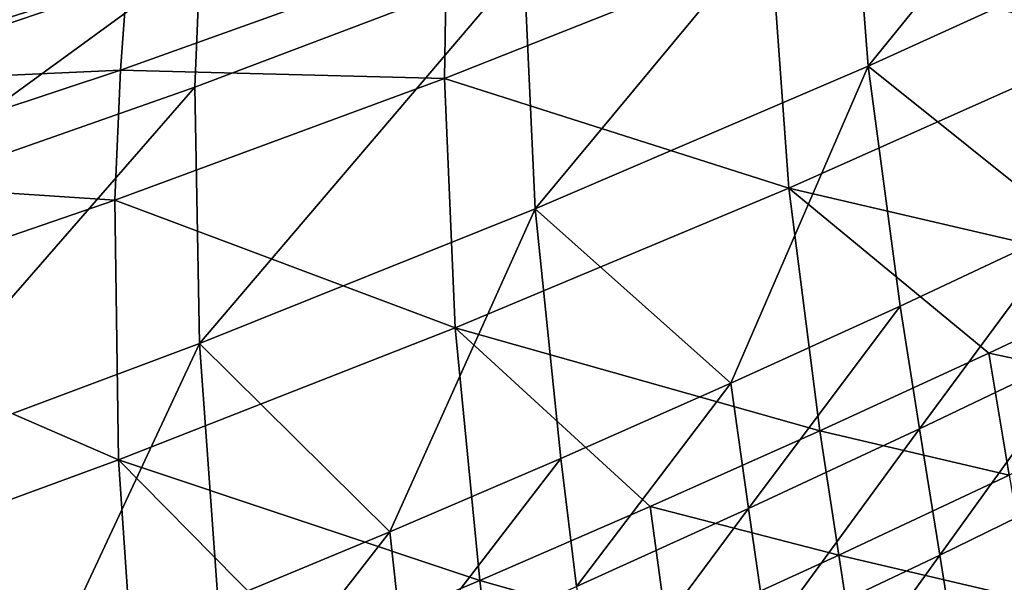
# Model space of a CAD drawing. Header units: metres. Extents: x -1 to 1402, y -1402 to 1.
# Tile 229 of 256: x 826 to 862, y -1184 to -1164. Entities that reach past the tile are written whole.
import ezdxf

# ---------------------------------------------------------------- set-up
doc = ezdxf.new("R2010")
doc.units = ezdxf.units.M

msp = doc.modelspace()

# ---------------------------------------------------------------- linework, layer by layer
at = {"layer": 'None0'}
for points in [[(868.235046, -1151.450195, -423.075348), (856.341797, -1156.611694, -423.02655), (857.010742, -1165.296387, -366.753967)], [(868.235046, -1151.450195, -423.075348), (857.010742, -1165.296387, -366.753967), (869.142212, -1159.777222, -366.817993)], [(853.451233, -1160.97876, -423.498535), (865.377319, -1155.926025, -423.526886), (866.252136, -1164.362549, -367.24292)], [(856.341797, -1156.611694, -423.02655), (844.346985, -1161.483154, -422.976624), (844.769714, -1170.531616, -366.688629)], [(856.341797, -1156.611694, -423.02655), (844.769714, -1170.531616, -366.688629), (857.010742, -1165.296387, -366.753967)], [(832.566223, -1158.041626, -470.851196), (820.408264, -1165.424561, -451.085907), (832.449341, -1161.327881, -451.126434)], [(832.566223, -1158.041626, -470.851196), (820.602844, -1161.968506, -471.066742), (820.408264, -1165.424561, -451.085907)], [(869.142212, -1159.777222, -366.817993), (857.010742, -1165.296387, -366.753967), (864.382446, -1171.202637, -310.62326)], [(829.521423, -1165.435669, -451.633575), (829.769714, -1162.113403, -471.387878), (841.502136, -1161.144531, -451.65155)], [(841.502136, -1161.144531, -451.65155), (841.428223, -1165.744873, -423.469818), (829.521423, -1165.435669, -451.633575)], [(853.451233, -1160.97876, -423.498535), (841.428223, -1165.744873, -423.469818), (841.502136, -1161.144531, -451.65155)], [(841.428223, -1165.744873, -423.469818), (853.451233, -1160.97876, -423.498535), (854.089478, -1169.776245, -367.193695)], [(853.451233, -1160.97876, -423.498535), (866.252136, -1164.362549, -367.24292), (854.089478, -1169.776245, -367.193695)], [(832.449341, -1161.327881, -451.126434), (820.078064, -1170.345581, -422.87381), (832.256958, -1166.061768, -422.92569)], [(832.449341, -1161.327881, -451.126434), (820.408264, -1165.424561, -451.085907), (820.078064, -1170.345581, -422.87381)], [(844.346985, -1161.483154, -422.976624), (832.449341, -1161.327881, -451.126434), (832.256958, -1166.061768, -422.92569)], [(832.425232, -1175.479858, -366.62204), (844.346985, -1161.483154, -422.976624), (832.256958, -1166.061768, -422.92569)], [(844.346985, -1161.483154, -422.976624), (832.425232, -1175.479858, -366.62204), (844.769714, -1170.531616, -366.688629)], [(817.653442, -1165.98291, -471.624268), (829.769714, -1162.113403, -471.387878), (829.521423, -1165.435669, -451.633575)], [(829.769714, -1162.113403, -471.387878), (817.653442, -1165.98291, -471.624268), (824.552368, -1163.506226, -473.135162)], [(866.252136, -1164.362549, -367.24292), (867.62677, -1172.921143, -311.094269), (854.089478, -1169.776245, -367.193695)], [(817.459229, -1169.433716, -451.615326), (817.653442, -1165.98291, -471.624268), (829.521423, -1165.435669, -451.633575)], [(829.521423, -1165.435669, -451.633575), (829.314209, -1170.22168, -423.440704), (817.459229, -1169.433716, -451.615326)], [(841.428223, -1165.744873, -423.469818), (829.314209, -1170.22168, -423.440704), (829.521423, -1165.435669, -451.633575)], [(857.010742, -1165.296387, -366.753967), (844.769714, -1170.531616, -366.688629), (851.961365, -1176.939331, -310.549194)], [(851.961365, -1176.939331, -310.549194), (858.186707, -1174.105469, -310.586426), (857.010742, -1165.296387, -366.753967)], [(857.010742, -1165.296387, -366.753967), (858.186707, -1174.105469, -310.586426), (864.382446, -1171.202637, -310.62326)], [(829.314209, -1170.22168, -423.440704), (841.428223, -1165.744873, -423.469818), (841.821655, -1174.909302, -367.143921)], [(841.428223, -1165.744873, -423.469818), (854.089478, -1169.776245, -367.193695), (841.821655, -1174.909302, -367.143921)], [(832.256958, -1166.061768, -422.92569), (820.078064, -1170.345581, -422.87381), (819.983276, -1180.138062, -366.554321)], [(819.983276, -1180.138062, -366.554321), (832.425232, -1175.479858, -366.62204), (832.256958, -1166.061768, -422.92569)], [(829.314209, -1170.22168, -423.440704), (817.115112, -1174.406494, -423.411255), (817.459229, -1169.433716, -451.615326)], [(854.089478, -1169.776245, -367.193695), (855.236084, -1178.693359, -311.03421), (841.821655, -1174.909302, -367.143921)], [(867.62677, -1172.921143, -311.094269), (861.446106, -1175.841187, -311.064331), (854.089478, -1169.776245, -367.193695)], [(854.089478, -1169.776245, -367.193695), (861.446106, -1175.841187, -311.064331), (855.236084, -1178.693359, -311.03421)], [(817.115112, -1174.406494, -423.411255), (829.314209, -1170.22168, -423.440704), (829.454285, -1179.758179, -367.093689)], [(829.314209, -1170.22168, -423.440704), (841.821655, -1174.909302, -367.143921), (829.454285, -1179.758179, -367.093689)], [(844.769714, -1170.531616, -366.688629), (832.425232, -1175.479858, -366.62204), (839.4245, -1182.398315, -310.473724)], [(839.4245, -1182.398315, -310.473724), (845.707092, -1179.703735, -310.511627), (844.769714, -1170.531616, -366.688629)], [(844.769714, -1170.531616, -366.688629), (845.707092, -1179.703735, -310.511627), (851.961365, -1176.939331, -310.549194)], [(864.382446, -1171.202637, -310.62326), (858.186707, -1174.105469, -310.586426), (858.893372, -1178.623901, -282.550934)], [(858.893372, -1178.623901, -282.550934), (865.147949, -1175.631592, -282.588837), (864.382446, -1171.202637, -310.62326)], [(861.446106, -1175.841187, -311.064331), (867.62677, -1172.921143, -311.094269), (868.432983, -1177.312988, -283.07605)], [(858.186707, -1174.105469, -310.586426), (851.961365, -1176.939331, -310.549194), (852.60791, -1181.548462, -282.512695)], [(858.186707, -1174.105469, -310.586426), (852.60791, -1181.548462, -282.512695), (858.893372, -1178.623901, -282.550934)], [(817.115112, -1174.406494, -423.411255), (829.454285, -1179.758179, -367.093689), (816.993042, -1184.319336, -367.043091)], [(829.454285, -1179.758179, -367.093689), (841.821655, -1174.909302, -367.143921), (842.730896, -1184.192505, -310.973511)], [(841.821655, -1174.909302, -367.143921), (848.997498, -1181.477417, -311.003937), (842.730896, -1184.192505, -310.973511)], [(855.236084, -1178.693359, -311.03421), (848.997498, -1181.477417, -311.003937), (841.821655, -1174.909302, -367.143921)], [(826.777344, -1187.575928, -310.396973), (832.425232, -1175.479858, -366.62204), (819.983276, -1180.138062, -366.554321)], [(826.777344, -1187.575928, -310.396973), (833.11438, -1185.022583, -310.435516), (832.425232, -1175.479858, -366.62204)], [(832.425232, -1175.479858, -366.62204), (833.11438, -1185.022583, -310.435516), (839.4245, -1182.398315, -310.473724)], [(859.640808, -1183.254517, -254.551147), (865.147949, -1175.631592, -282.588837), (858.893372, -1178.623901, -282.550934)], [(865.147949, -1175.631592, -282.588837), (859.640808, -1183.254517, -254.551147), (865.956238, -1180.171997, -254.589203)], [(861.446106, -1175.841187, -311.064331), (862.195007, -1180.322388, -283.045258), (855.236084, -1178.693359, -311.03421)], [(862.195007, -1180.322388, -283.045258), (861.446106, -1175.841187, -311.064331), (868.432983, -1177.312988, -283.07605)], [(851.961365, -1176.939331, -310.549194), (845.707092, -1179.703735, -310.511627), (846.292358, -1184.404663, -282.47406)], [(851.961365, -1176.939331, -310.549194), (846.292358, -1184.404663, -282.47406), (852.60791, -1181.548462, -282.512695)], [(858.893372, -1178.623901, -282.550934), (852.60791, -1181.548462, -282.512695), (853.293396, -1186.270264, -254.512711)], [(853.293396, -1186.270264, -254.512711), (859.640808, -1183.254517, -254.551147), (858.893372, -1178.623901, -282.550934)], [(855.236084, -1178.693359, -311.03421), (855.926514, -1183.265015, -283.014252), (848.997498, -1181.477417, -311.003937)], [(855.236084, -1178.693359, -311.03421), (862.195007, -1180.322388, -283.045258), (855.926514, -1183.265015, -283.014252)], [(839.947205, -1187.191895, -282.435089), (845.707092, -1179.703735, -310.511627), (839.4245, -1182.398315, -310.473724)], [(845.707092, -1179.703735, -310.511627), (839.947205, -1187.191895, -282.435089), (846.292358, -1184.404663, -282.47406)], [(829.454285, -1179.758179, -367.093689), (830.116333, -1189.414185, -310.912292), (816.993042, -1184.319336, -367.043091)], [(842.730896, -1184.192505, -310.973511), (836.436951, -1186.838257, -310.942963), (829.454285, -1179.758179, -367.093689)], [(836.436951, -1186.838257, -310.942963), (830.116333, -1189.414185, -310.912292), (829.454285, -1179.758179, -367.093689)], [(820.414063, -1190.057983, -310.358124), (826.777344, -1187.575928, -310.396973), (819.983276, -1180.138062, -366.554321)], [(862.195007, -1180.322388, -283.045258), (862.984558, -1184.915527, -255.0625), (855.926514, -1183.265015, -283.014252)], [(865.956238, -1180.171997, -254.589203), (859.640808, -1183.254517, -254.551147), (860.400452, -1188.024414, -226.589523)], [(865.956238, -1180.171997, -254.589203), (860.400452, -1188.024414, -226.589523), (866.779541, -1184.85083, -226.626877)], [(842.730896, -1184.192505, -310.973511), (848.997498, -1181.477417, -311.003937), (849.628174, -1186.140381, -282.983124)], [(848.997498, -1181.477417, -311.003937), (855.926514, -1183.265015, -283.014252), (849.628174, -1186.140381, -282.983124)], [(852.60791, -1181.548462, -282.512695), (846.292358, -1184.404663, -282.47406), (846.914551, -1189.218872, -254.473923)], [(852.60791, -1181.548462, -282.512695), (846.914551, -1189.218872, -254.473923), (853.293396, -1186.270264, -254.512711)], [(839.4245, -1182.398315, -310.473724), (833.11438, -1185.022583, -310.435516), (833.573181, -1189.909912, -282.395782)], [(833.573181, -1189.909912, -282.395782), (839.947205, -1187.191895, -282.435089), (839.4245, -1182.398315, -310.473724)], [(849.628174, -1186.140381, -282.983124), (855.926514, -1183.265015, -283.014252), (856.65564, -1187.949219, -255.03154)], [(853.988037, -1191.132324, -226.551788), (859.640808, -1183.254517, -254.551147), (853.293396, -1186.270264, -254.512711)], [(859.640808, -1183.254517, -254.551147), (853.988037, -1191.132324, -226.551788), (860.400452, -1188.024414, -226.589523)], [(855.926514, -1183.265015, -283.014252), (862.984558, -1184.915527, -255.0625), (856.65564, -1187.949219, -255.03154)], [(843.300537, -1188.947876, -282.951813), (836.436951, -1186.838257, -310.942963), (842.730896, -1184.192505, -310.973511)], [(849.628174, -1186.140381, -282.983124), (843.300537, -1188.947876, -282.951813), (842.730896, -1184.192505, -310.973511)]]:
    msp.add_3dface(points, dxfattribs=at)

doc.saveas('drawing.dxf')
